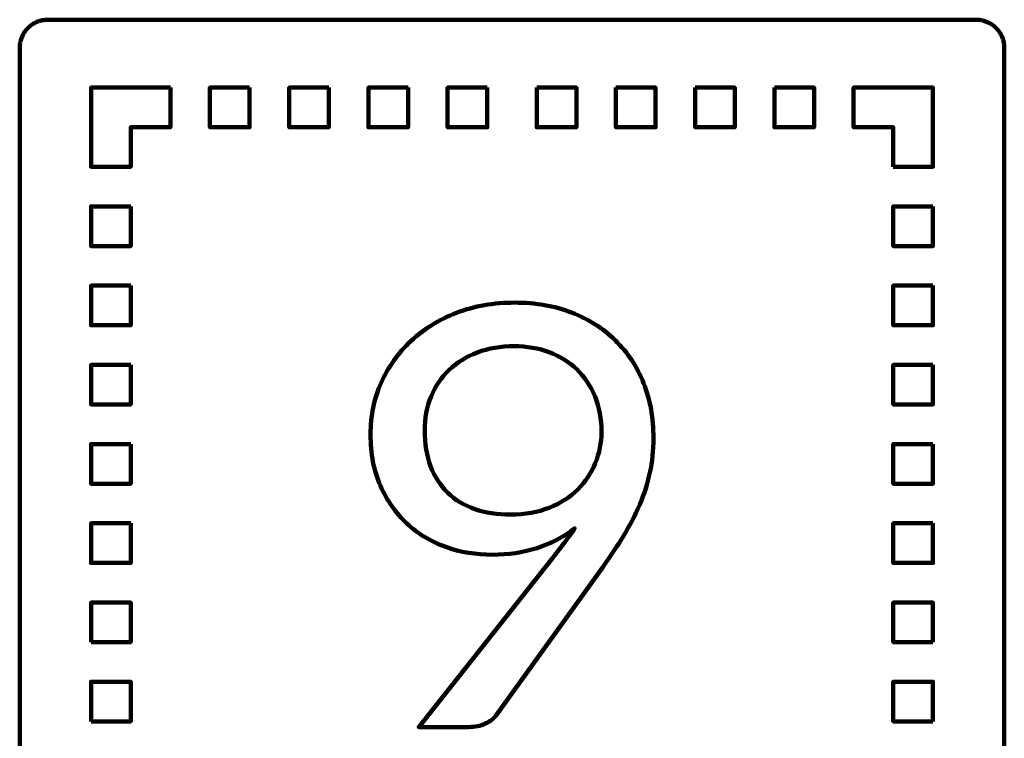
# Model space of a CAD drawing. Header units: millimetres. Extents: x -633 to 605, y -921 to 687.
# Tile 38 of 83: x 236 to 305, y -452 to -401. Entities that reach past the tile are written whole.
import ezdxf

# ---------------------------------------------------------------- set-up
doc = ezdxf.new("R2010")
doc.units = ezdxf.units.MM
doc.header["$MEASUREMENT"] = 0
doc.layers.add('Layer 1', color=7, linetype='Continuous')

msp = doc.modelspace()

# ---------------------------------------------------------------- linework, layer by layer
at = {"layer": 'Layer 1', "lineweight": 100}
for points, knots in [([(303.4676, -400.9901), (303.4676, -400.9901), (303.5306, -400.9931), (303.5306, -400.9931), (303.5306, -400.9931), (303.5306, -400.9931), (303.5936, -400.9981), (303.5936, -400.9981), (303.5936, -400.9981), (303.5936, -400.9981), (303.6566, -401.0051), (303.6566, -401.0051), (303.6566, -401.0051), (303.6566, -401.0051), (303.7196, -401.0141), (303.7196, -401.0141), (303.7196, -401.0141), (303.7196, -401.0141), (303.7816, -401.0251), (303.7816, -401.0251), (303.7816, -401.0251), (303.7816, -401.0251), (303.8436, -401.0381), (303.8436, -401.0381), (303.8436, -401.0381), (303.8436, -401.0381), (303.9056, -401.0531), (303.9056, -401.0531), (303.9056, -401.0531), (303.9056, -401.0531), (303.9666, -401.0691), (303.9666, -401.0691), (303.9666, -401.0691), (303.9666, -401.0691), (304.0266, -401.0881), (304.0266, -401.0881), (304.0266, -401.0881), (304.0266, -401.0881), (304.0866, -401.1091), (304.0866, -401.1091), (304.0866, -401.1091), (304.0866, -401.1091), (304.1456, -401.1311), (304.1456, -401.1311), (304.1456, -401.1311), (304.1456, -401.1311), (304.2036, -401.1561), (304.2036, -401.1561), (304.2036, -401.1561), (304.2036, -401.1561), (304.2616, -401.1821), (304.2616, -401.1821), (304.2616, -401.1821), (304.2616, -401.1821), (304.3186, -401.2101), (304.3186, -401.2101), (304.3186, -401.2101), (304.3186, -401.2101), (304.3736, -401.2401), (304.3736, -401.2401), (304.3736, -401.2401), (304.3736, -401.2401), (304.4286, -401.2711), (304.4286, -401.2711), (304.4286, -401.2711), (304.4286, -401.2711), (304.4826, -401.3041), (304.4826, -401.3041), (304.4826, -401.3041), (304.4826, -401.3041), (304.5356, -401.3391), (304.5356, -401.3391), (304.5356, -401.3391), (304.5356, -401.3391), (304.5866, -401.3761), (304.5866, -401.3761), (304.5866, -401.3761), (304.5866, -401.3761), (304.6376, -401.4141), (304.6376, -401.4141), (304.6376, -401.4141), (304.6376, -401.4141), (304.6866, -401.4541), (304.6866, -401.4541), (304.6866, -401.4541), (304.6866, -401.4541), (304.7346, -401.4951), (304.7346, -401.4951), (304.7346, -401.4951), (304.7346, -401.4951), (304.7806, -401.5381), (304.7806, -401.5381), (304.7806, -401.5381), (304.7806, -401.5381), (304.8266, -401.5821), (304.8266, -401.5821), (304.8266, -401.5821), (304.8266, -401.5821), (304.8696, -401.6281), (304.8696, -401.6281), (304.8696, -401.6281), (304.8696, -401.6281), (304.9126, -401.6751), (304.9126, -401.6751), (304.9126, -401.6751), (304.9126, -401.6751), (304.9526, -401.7231), (304.9526, -401.7231), (304.9526, -401.7231), (304.9526, -401.7231), (304.9926, -401.7731), (304.9926, -401.7731), (304.9926, -401.7731), (304.9926, -401.7731), (305.0296, -401.8241), (305.0296, -401.8241), (305.0296, -401.8241), (305.0296, -401.8241), (305.0656, -401.8751), (305.0656, -401.8751), (305.0656, -401.8751), (305.0656, -401.8751), (305.1006, -401.9291), (305.1006, -401.9291), (305.1006, -401.9291), (305.1006, -401.9291), (305.1326, -401.9831), (305.1326, -401.9831), (305.1326, -401.9831), (305.1326, -401.9831), (305.1636, -402.0381), (305.1636, -402.0381), (305.1636, -402.0381), (305.1636, -402.0381), (305.1936, -402.0941), (305.1936, -402.0941), (305.1936, -402.0941), (305.1936, -402.0941), (305.2206, -402.1511), (305.2206, -402.1511), (305.2206, -402.1511), (305.2206, -402.1511), (305.2466, -402.2091), (305.2466, -402.2091), (305.2466, -402.2091), (305.2466, -402.2091), (305.2696, -402.2671), (305.2696, -402.2671), (305.2696, -402.2671), (305.2696, -402.2671), (305.2916, -402.3271), (305.2916, -402.3271), (305.2916, -402.3271), (305.2916, -402.3271), (305.3116, -402.3871), (305.3116, -402.3871), (305.3116, -402.3871), (305.3116, -402.3871), (305.3296, -402.4471), (305.3296, -402.4471), (305.3296, -402.4471), (305.3296, -402.4471), (305.3456, -402.5081), (305.3456, -402.5081), (305.3456, -402.5081), (305.3456, -402.5081), (305.3606, -402.5701), (305.3606, -402.5701), (305.3606, -402.5701), (305.3606, -402.5701), (305.3726, -402.6321), (305.3726, -402.6321), (305.3726, -402.6321), (305.3726, -402.6321), (305.3826, -402.6951), (305.3826, -402.6951), (305.3826, -402.6951), (305.3826, -402.6951), (305.3916, -402.7571), (305.3916, -402.7571), (305.3916, -402.7571), (305.3916, -402.7571), (305.3976, -402.8201), (305.3976, -402.8201), (305.3976, -402.8201), (305.3976, -402.8201), (305.4016, -402.8831), (305.4016, -402.8831), (305.4016, -402.8831), (305.4016, -402.8831), (305.4046, -402.9461), (305.4046, -402.9461), (305.4046, -402.9461), (305.4046, -402.9461), (305.4046, -478.5891), (305.4046, -478.5891), (305.4046, -478.5891), (305.4046, -478.5891), (305.4036, -478.6521), (305.4036, -478.6521), (305.4036, -478.6521), (305.4036, -478.6521), (305.4006, -478.7151), (305.4006, -478.7151), (305.4006, -478.7151), (305.4006, -478.7151), (305.3956, -478.7781), (305.3956, -478.7781), (305.3956, -478.7781), (305.3956, -478.7781), (305.3886, -478.8411), (305.3886, -478.8411), (305.3886, -478.8411), (305.3886, -478.8411), (305.3796, -478.9041), (305.3796, -478.9041), (305.3796, -478.9041), (305.3796, -478.9041), (305.3686, -478.9661), (305.3686, -478.9661), (305.3686, -478.9661), (305.3686, -478.9661), (305.3556, -479.0281), (305.3556, -479.0281), (305.3556, -479.0281), (305.3556, -479.0281), (305.3406, -479.0901), (305.3406, -479.0901), (305.3406, -479.0901), (305.3406, -479.0901), (305.3246, -479.1511), (305.3246, -479.1511), (305.3246, -479.1511), (305.3246, -479.1511), (305.3056, -479.2111), (305.3056, -479.2111), (305.3056, -479.2111), (305.3056, -479.2111), (305.2846, -479.2711), (305.2846, -479.2711), (305.2846, -479.2711), (305.2846, -479.2711), (305.2626, -479.3301), (305.2626, -479.3301), (305.2626, -479.3301), (305.2626, -479.3301), (305.2376, -479.3881), (305.2376, -479.3881), (305.2376, -479.3881), (305.2376, -479.3881), (305.2116, -479.4461), (305.2116, -479.4461), (305.2116, -479.4461), (305.2116, -479.4461), (305.1836, -479.5031), (305.1836, -479.5031), (305.1836, -479.5031), (305.1836, -479.5031), (305.1536, -479.5581), (305.1536, -479.5581), (305.1536, -479.5581), (305.1536, -479.5581), (305.1226, -479.6131), (305.1226, -479.6131), (305.1226, -479.6131), (305.1226, -479.6131), (305.0896, -479.6671), (305.0896, -479.6671), (305.0896, -479.6671), (305.0896, -479.6671), (305.0546, -479.7201), (305.0546, -479.7201), (305.0546, -479.7201), (305.0546, -479.7201), (305.0176, -479.7711), (305.0176, -479.7711), (305.0176, -479.7711), (305.0176, -479.7711), (304.9796, -479.8221), (304.9796, -479.8221), (304.9796, -479.8221), (304.9796, -479.8221), (304.9396, -479.8711), (304.9396, -479.8711), (304.9396, -479.8711), (304.9396, -479.8711), (304.8986, -479.9191), (304.8986, -479.9191), (304.8986, -479.9191), (304.8986, -479.9191), (304.8556, -479.9651), (304.8556, -479.9651), (304.8556, -479.9651), (304.8556, -479.9651), (304.8116, -480.0111), (304.8116, -480.0111), (304.8116, -480.0111), (304.8116, -480.0111), (304.7656, -480.0541), (304.7656, -480.0541), (304.7656, -480.0541), (304.7656, -480.0541), (304.7186, -480.0971), (304.7186, -480.0971), (304.7186, -480.0971), (304.7186, -480.0971), (304.6706, -480.1371), (304.6706, -480.1371), (304.6706, -480.1371), (304.6706, -480.1371), (304.6206, -480.1771), (304.6206, -480.1771), (304.6206, -480.1771), (304.6206, -480.1771), (304.5696, -480.2141), (304.5696, -480.2141), (304.5696, -480.2141), (304.5696, -480.2141), (304.5186, -480.2501), (304.5186, -480.2501), (304.5186, -480.2501), (304.5186, -480.2501), (304.4646, -480.2851), (304.4646, -480.2851), (304.4646, -480.2851), (304.4646, -480.2851), (304.4106, -480.3171), (304.4106, -480.3171), (304.4106, -480.3171), (304.4106, -480.3171), (304.3556, -480.3481), (304.3556, -480.3481), (304.3556, -480.3481), (304.3556, -480.3481), (304.2996, -480.3781), (304.2996, -480.3781), (304.2996, -480.3781), (304.2996, -480.3781), (304.2426, -480.4051), (304.2426, -480.4051), (304.2426, -480.4051), (304.2426, -480.4051), (304.1846, -480.4311), (304.1846, -480.4311), (304.1846, -480.4311), (304.1846, -480.4311), (304.1266, -480.4541), (304.1266, -480.4541), (304.1266, -480.4541), (304.1266, -480.4541), (304.0666, -480.4761), (304.0666, -480.4761), (304.0666, -480.4761), (304.0666, -480.4761), (304.0066, -480.4961), (304.0066, -480.4961), (304.0066, -480.4961), (304.0066, -480.4961), (303.9466, -480.5141), (303.9466, -480.5141), (303.9466, -480.5141), (303.9466, -480.5141), (303.8856, -480.5301), (303.8856, -480.5301), (303.8856, -480.5301), (303.8856, -480.5301), (303.8236, -480.5451), (303.8236, -480.5451), (303.8236, -480.5451), (303.8236, -480.5451), (303.7616, -480.5571), (303.7616, -480.5571), (303.7616, -480.5571), (303.7616, -480.5571), (303.6986, -480.5671), (303.6986, -480.5671), (303.6986, -480.5671), (303.6986, -480.5671), (303.6366, -480.5761), (303.6366, -480.5761), (303.6366, -480.5761), (303.6366, -480.5761), (303.5736, -480.5821), (303.5736, -480.5821), (303.5736, -480.5821), (303.5736, -480.5821), (303.5106, -480.5861), (303.5106, -480.5861), (303.5106, -480.5861), (303.5106, -480.5861), (303.4476, -480.5891), (303.4476, -480.5891), (303.4476, -480.5891), (303.4476, -480.5891), (237.8046, -480.5891), (237.8046, -480.5891), (237.8046, -480.5891), (237.8046, -480.5891), (237.7416, -480.5881), (237.7416, -480.5881), (237.7416, -480.5881), (237.7416, -480.5881), (237.6786, -480.5851), (237.6786, -480.5851), (237.6786, -480.5851), (237.6786, -480.5851), (237.6156, -480.5801), (237.6156, -480.5801), (237.6156, -480.5801), (237.6156, -480.5801), (237.5526, -480.5731), (237.5526, -480.5731), (237.5526, -480.5731), (237.5526, -480.5731), (237.4896, -480.5641), (237.4896, -480.5641), (237.4896, -480.5641), (237.4896, -480.5641), (237.4276, -480.5531), (237.4276, -480.5531), (237.4276, -480.5531), (237.4276, -480.5531), (237.3656, -480.5401), (237.3656, -480.5401), (237.3656, -480.5401), (237.3656, -480.5401), (237.3036, -480.5251), (237.3036, -480.5251), (237.3036, -480.5251), (237.3036, -480.5251), (237.2426, -480.5091), (237.2426, -480.5091), (237.2426, -480.5091), (237.2426, -480.5091), (237.1826, -480.4901), (237.1826, -480.4901), (237.1826, -480.4901), (237.1826, -480.4901), (237.1226, -480.4691), (237.1226, -480.4691), (237.1226, -480.4691), (237.1226, -480.4691), (237.0636, -480.4471), (237.0636, -480.4471), (237.0636, -480.4471), (237.0636, -480.4471), (237.0056, -480.4221), (237.0056, -480.4221), (237.0056, -480.4221), (237.0056, -480.4221), (236.9476, -480.3961), (236.9476, -480.3961), (236.9476, -480.3961), (236.9476, -480.3961), (236.8906, -480.3681), (236.8906, -480.3681), (236.8906, -480.3681), (236.8906, -480.3681), (236.8356, -480.3381), (236.8356, -480.3381), (236.8356, -480.3381), (236.8356, -480.3381), (236.7806, -480.3071), (236.7806, -480.3071), (236.7806, -480.3071), (236.7806, -480.3071), (236.7266, -480.2741), (236.7266, -480.2741), (236.7266, -480.2741), (236.7266, -480.2741), (236.6736, -480.2391), (236.6736, -480.2391), (236.6736, -480.2391), (236.6736, -480.2391), (236.6226, -480.2021), (236.6226, -480.2021), (236.6226, -480.2021), (236.6226, -480.2021), (236.5716, -480.1641), (236.5716, -480.1641), (236.5716, -480.1641), (236.5716, -480.1641), (236.5226, -480.1241), (236.5226, -480.1241), (236.5226, -480.1241), (236.5226, -480.1241), (236.4746, -480.0831), (236.4746, -480.0831), (236.4746, -480.0831), (236.4746, -480.0831), (236.4286, -480.0401), (236.4286, -480.0401), (236.4286, -480.0401), (236.4286, -480.0401), (236.3826, -479.9961), (236.3826, -479.9961), (236.3826, -479.9961), (236.3826, -479.9961), (236.3396, -479.9501), (236.3396, -479.9501), (236.3396, -479.9501), (236.3396, -479.9501), (236.2966, -479.9031), (236.2966, -479.9031), (236.2966, -479.9031), (236.2966, -479.9031), (236.2566, -479.8551), (236.2566, -479.8551), (236.2566, -479.8551), (236.2566, -479.8551), (236.2166, -479.8051), (236.2166, -479.8051), (236.2166, -479.8051), (236.2166, -479.8051), (236.1796, -479.7541), (236.1796, -479.7541), (236.1796, -479.7541), (236.1796, -479.7541), (236.1436, -479.7031), (236.1436, -479.7031), (236.1436, -479.7031), (236.1436, -479.7031), (236.1086, -479.6491), (236.1086, -479.6491), (236.1086, -479.6491), (236.1086, -479.6491), (236.0766, -479.5951), (236.0766, -479.5951), (236.0766, -479.5951), (236.0766, -479.5951), (236.0456, -479.5401), (236.0456, -479.5401), (236.0456, -479.5401), (236.0456, -479.5401), (236.0156, -479.4841), (236.0156, -479.4841), (236.0156, -479.4841), (236.0156, -479.4841), (235.9886, -479.4271), (235.9886, -479.4271), (235.9886, -479.4271), (235.9886, -479.4271), (235.9626, -479.3691), (235.9626, -479.3691), (235.9626, -479.3691), (235.9626, -479.3691), (235.9396, -479.3111), (235.9396, -479.3111), (235.9396, -479.3111), (235.9396, -479.3111), (235.9176, -479.2511), (235.9176, -479.2511), (235.9176, -479.2511), (235.9176, -479.2511), (235.8976, -479.1911), (235.8976, -479.1911), (235.8976, -479.1911), (235.8976, -479.1911), (235.8796, -479.1311), (235.8796, -479.1311), (235.8796, -479.1311), (235.8796, -479.1311), (235.8636, -479.0701), (235.8636, -479.0701), (235.8636, -479.0701), (235.8636, -479.0701), (235.8486, -479.0081), (235.8486, -479.0081), (235.8486, -479.0081), (235.8486, -479.0081), (235.8366, -478.9461), (235.8366, -478.9461), (235.8366, -478.9461), (235.8366, -478.9461), (235.8266, -478.8831), (235.8266, -478.8831), (235.8266, -478.8831), (235.8266, -478.8831), (235.8176, -478.8211), (235.8176, -478.8211), (235.8176, -478.8211), (235.8176, -478.8211), (235.8116, -478.7581), (235.8116, -478.7581), (235.8116, -478.7581), (235.8116, -478.7581), (235.8076, -478.6951), (235.8076, -478.6951), (235.8076, -478.6951), (235.8076, -478.6951), (235.8046, -478.6321), (235.8046, -478.6321), (235.8046, -478.6321), (235.8046, -478.6321), (235.8046, -402.9891), (235.8046, -402.9891), (235.8046, -402.9891), (235.8046, -402.9891), (235.8056, -402.9261), (235.8056, -402.9261), (235.8056, -402.9261), (235.8056, -402.9261), (235.8086, -402.8631), (235.8086, -402.8631), (235.8086, -402.8631), (235.8086, -402.8631), (235.8136, -402.8001), (235.8136, -402.8001), (235.8136, -402.8001), (235.8136, -402.8001), (235.8206, -402.7371), (235.8206, -402.7371), (235.8206, -402.7371), (235.8206, -402.7371), (235.8296, -402.6741), (235.8296, -402.6741), (235.8296, -402.6741), (235.8296, -402.6741), (235.8406, -402.6121), (235.8406, -402.6121), (235.8406, -402.6121), (235.8406, -402.6121), (235.8536, -402.5501), (235.8536, -402.5501), (235.8536, -402.5501), (235.8536, -402.5501), (235.8686, -402.4881), (235.8686, -402.4881), (235.8686, -402.4881), (235.8686, -402.4881), (235.8846, -402.4271), (235.8846, -402.4271), (235.8846, -402.4271), (235.8846, -402.4271), (235.9036, -402.3671), (235.9036, -402.3671), (235.9036, -402.3671), (235.9036, -402.3671), (235.9246, -402.3071), (235.9246, -402.3071), (235.9246, -402.3071), (235.9246, -402.3071), (235.9466, -402.2481), (235.9466, -402.2481), (235.9466, -402.2481), (235.9466, -402.2481), (235.9716, -402.1901), (235.9716, -402.1901), (235.9716, -402.1901), (235.9716, -402.1901), (235.9976, -402.1321), (235.9976, -402.1321), (235.9976, -402.1321), (235.9976, -402.1321), (236.0256, -402.0751), (236.0256, -402.0751), (236.0256, -402.0751), (236.0256, -402.0751), (236.0556, -402.0201), (236.0556, -402.0201), (236.0556, -402.0201), (236.0556, -402.0201), (236.0866, -401.9651), (236.0866, -401.9651), (236.0866, -401.9651), (236.0866, -401.9651), (236.1196, -401.9111), (236.1196, -401.9111), (236.1196, -401.9111), (236.1196, -401.9111), (236.1546, -401.8581), (236.1546, -401.8581), (236.1546, -401.8581), (236.1546, -401.8581), (236.1916, -401.8071), (236.1916, -401.8071), (236.1916, -401.8071), (236.1916, -401.8071), (236.2296, -401.7561), (236.2296, -401.7561), (236.2296, -401.7561), (236.2296, -401.7561), (236.2696, -401.7071), (236.2696, -401.7071), (236.2696, -401.7071), (236.2696, -401.7071), (236.3106, -401.6591), (236.3106, -401.6591), (236.3106, -401.6591), (236.3106, -401.6591), (236.3536, -401.6131), (236.3536, -401.6131), (236.3536, -401.6131), (236.3536, -401.6131), (236.3976, -401.5671), (236.3976, -401.5671), (236.3976, -401.5671), (236.3976, -401.5671), (236.4436, -401.5241), (236.4436, -401.5241), (236.4436, -401.5241), (236.4436, -401.5241), (236.4906, -401.4811), (236.4906, -401.4811), (236.4906, -401.4811), (236.4906, -401.4811), (236.5386, -401.4411), (236.5386, -401.4411), (236.5386, -401.4411), (236.5386, -401.4411), (236.5886, -401.4011), (236.5886, -401.4011), (236.5886, -401.4011), (236.5886, -401.4011), (236.6396, -401.3641), (236.6396, -401.3641), (236.6396, -401.3641), (236.6396, -401.3641), (236.6906, -401.3281), (236.6906, -401.3281), (236.6906, -401.3281), (236.6906, -401.3281), (236.7446, -401.2931), (236.7446, -401.2931), (236.7446, -401.2931), (236.7446, -401.2931), (236.7986, -401.2611), (236.7986, -401.2611), (236.7986, -401.2611), (236.7986, -401.2611), (236.8536, -401.2301), (236.8536, -401.2301), (236.8536, -401.2301), (236.8536, -401.2301), (236.9096, -401.2001), (236.9096, -401.2001), (236.9096, -401.2001), (236.9096, -401.2001), (236.9666, -401.1731), (236.9666, -401.1731), (236.9666, -401.1731), (236.9666, -401.1731), (237.0246, -401.1471), (237.0246, -401.1471), (237.0246, -401.1471), (237.0246, -401.1471), (237.0826, -401.1241), (237.0826, -401.1241), (237.0826, -401.1241), (237.0826, -401.1241), (237.1426, -401.1021), (237.1426, -401.1021), (237.1426, -401.1021), (237.1426, -401.1021), (237.2026, -401.0821), (237.2026, -401.0821), (237.2026, -401.0821), (237.2026, -401.0821), (237.2626, -401.0641), (237.2626, -401.0641), (237.2626, -401.0641), (237.2626, -401.0641), (237.3236, -401.0481), (237.3236, -401.0481), (237.3236, -401.0481), (237.3236, -401.0481), (237.3856, -401.0331), (237.3856, -401.0331), (237.3856, -401.0331), (237.3856, -401.0331), (237.4476, -401.0211), (237.4476, -401.0211), (237.4476, -401.0211), (237.4476, -401.0211), (237.5106, -401.0111), (237.5106, -401.0111), (237.5106, -401.0111), (237.5106, -401.0111), (237.5726, -401.0021), (237.5726, -401.0021), (237.5726, -401.0021), (237.5726, -401.0021), (237.6356, -400.9961), (237.6356, -400.9961), (237.6356, -400.9961), (237.6356, -400.9961), (237.6986, -400.9921), (237.6986, -400.9921), (237.6986, -400.9921), (237.6986, -400.9921), (237.7616, -400.9891), (237.7616, -400.9891), (237.7616, -400.9891), (237.7616, -400.9891), (303.4046, -400.9891), (303.4046, -400.9891), (303.4046, -400.9891), (303.4046, -400.9891), (303.4676, -400.9901), (303.4676, -400.9901)], [0, 0, 0, 0, 0.0049751, 0.0049751, 0.0049751, 0.0049751, 0.0099502, 0.0099502, 0.0099502, 0.0099502, 0.0149254, 0.0149254, 0.0149254, 0.0149254, 0.0199005, 0.0199005, 0.0199005, 0.0199005, 0.0248756, 0.0248756, 0.0248756, 0.0248756, 0.0298507, 0.0298507, 0.0298507, 0.0298507, 0.0348259, 0.0348259, 0.0348259, 0.0348259, 0.039801, 0.039801, 0.039801, 0.039801, 0.0447761, 0.0447761, 0.0447761, 0.0447761, 0.0497512, 0.0497512, 0.0497512, 0.0497512, 0.0547264, 0.0547264, 0.0547264, 0.0547264, 0.0597015, 0.0597015, 0.0597015, 0.0597015, 0.0646766, 0.0646766, 0.0646766, 0.0646766, 0.0696517, 0.0696517, 0.0696517, 0.0696517, 0.0746269, 0.0746269, 0.0746269, 0.0746269, 0.079602, 0.079602, 0.079602, 0.079602, 0.0845771, 0.0845771, 0.0845771, 0.0845771, 0.0895522, 0.0895522, 0.0895522, 0.0895522, 0.0945274, 0.0945274, 0.0945274, 0.0945274, 0.0995025, 0.0995025, 0.0995025, 0.0995025, 0.1044776, 0.1044776, 0.1044776, 0.1044776, 0.1094527, 0.1094527, 0.1094527, 0.1094527, 0.1144279, 0.1144279, 0.1144279, 0.1144279, 0.119403, 0.119403, 0.119403, 0.119403, 0.1243781, 0.1243781, 0.1243781, 0.1243781, 0.1293532, 0.1293532, 0.1293532, 0.1293532, 0.1343284, 0.1343284, 0.1343284, 0.1343284, 0.1393035, 0.1393035, 0.1393035, 0.1393035, 0.1442786, 0.1442786, 0.1442786, 0.1442786, 0.1492537, 0.1492537, 0.1492537, 0.1492537, 0.1542289, 0.1542289, 0.1542289, 0.1542289, 0.159204, 0.159204, 0.159204, 0.159204, 0.1641791, 0.1641791, 0.1641791, 0.1641791, 0.1691542, 0.1691542, 0.1691542, 0.1691542, 0.1741294, 0.1741294, 0.1741294, 0.1741294, 0.1791045, 0.1791045, 0.1791045, 0.1791045, 0.1840796, 0.1840796, 0.1840796, 0.1840796, 0.1890547, 0.1890547, 0.1890547, 0.1890547, 0.1940299, 0.1940299, 0.1940299, 0.1940299, 0.199005, 0.199005, 0.199005, 0.199005, 0.2039801, 0.2039801, 0.2039801, 0.2039801, 0.2089552, 0.2089552, 0.2089552, 0.2089552, 0.2139303, 0.2139303, 0.2139303, 0.2139303, 0.2189055, 0.2189055, 0.2189055, 0.2189055, 0.2238806, 0.2238806, 0.2238806, 0.2238806, 0.2288557, 0.2288557, 0.2288557, 0.2288557, 0.2338308, 0.2338308, 0.2338308, 0.2338308, 0.238806, 0.238806, 0.238806, 0.238806, 0.2437811, 0.2437811, 0.2437811, 0.2437811, 0.2487562, 0.2487562, 0.2487562, 0.2487562, 0.2537313, 0.2537313, 0.2537313, 0.2537313, 0.2587065, 0.2587065, 0.2587065, 0.2587065, 0.2636816, 0.2636816, 0.2636816, 0.2636816, 0.2686567, 0.2686567, 0.2686567, 0.2686567, 0.2736318, 0.2736318, 0.2736318, 0.2736318, 0.278607, 0.278607, 0.278607, 0.278607, 0.2835821, 0.2835821, 0.2835821, 0.2835821, 0.2885572, 0.2885572, 0.2885572, 0.2885572, 0.2935323, 0.2935323, 0.2935323, 0.2935323, 0.2985075, 0.2985075, 0.2985075, 0.2985075, 0.3034826, 0.3034826, 0.3034826, 0.3034826, 0.3084577, 0.3084577, 0.3084577, 0.3084577, 0.3134328, 0.3134328, 0.3134328, 0.3134328, 0.318408, 0.318408, 0.318408, 0.318408, 0.3233831, 0.3233831, 0.3233831, 0.3233831, 0.3283582, 0.3283582, 0.3283582, 0.3283582, 0.3333333, 0.3333333, 0.3333333, 0.3333333, 0.3383085, 0.3383085, 0.3383085, 0.3383085, 0.3432836, 0.3432836, 0.3432836, 0.3432836, 0.3482587, 0.3482587, 0.3482587, 0.3482587, 0.3532338, 0.3532338, 0.3532338, 0.3532338, 0.358209, 0.358209, 0.358209, 0.358209, 0.3631841, 0.3631841, 0.3631841, 0.3631841, 0.3681592, 0.3681592, 0.3681592, 0.3681592, 0.3731343, 0.3731343, 0.3731343, 0.3731343, 0.3781095, 0.3781095, 0.3781095, 0.3781095, 0.3830846, 0.3830846, 0.3830846, 0.3830846, 0.3880597, 0.3880597, 0.3880597, 0.3880597, 0.3930348, 0.3930348, 0.3930348, 0.3930348, 0.39801, 0.39801, 0.39801, 0.39801, 0.4029851, 0.4029851, 0.4029851, 0.4029851, 0.4079602, 0.4079602, 0.4079602, 0.4079602, 0.4129353, 0.4129353, 0.4129353, 0.4129353, 0.4179104, 0.4179104, 0.4179104, 0.4179104, 0.4228856, 0.4228856, 0.4228856, 0.4228856, 0.4278607, 0.4278607, 0.4278607, 0.4278607, 0.4328358, 0.4328358, 0.4328358, 0.4328358, 0.4378109, 0.4378109, 0.4378109, 0.4378109, 0.4427861, 0.4427861, 0.4427861, 0.4427861, 0.4477612, 0.4477612, 0.4477612, 0.4477612, 0.4527363, 0.4527363, 0.4527363, 0.4527363, 0.4577114, 0.4577114, 0.4577114, 0.4577114, 0.4626866, 0.4626866, 0.4626866, 0.4626866, 0.4676617, 0.4676617, 0.4676617, 0.4676617, 0.4726368, 0.4726368, 0.4726368, 0.4726368, 0.4776119, 0.4776119, 0.4776119, 0.4776119, 0.4825871, 0.4825871, 0.4825871, 0.4825871, 0.4875622, 0.4875622, 0.4875622, 0.4875622, 0.4925373, 0.4925373, 0.4925373, 0.4925373, 0.4975124, 0.4975124, 0.4975124, 0.4975124, 0.5024876, 0.5024876, 0.5024876, 0.5024876, 0.5074627, 0.5074627, 0.5074627, 0.5074627, 0.5124378, 0.5124378, 0.5124378, 0.5124378, 0.5174129, 0.5174129, 0.5174129, 0.5174129, 0.5223881, 0.5223881, 0.5223881, 0.5223881, 0.5273632, 0.5273632, 0.5273632, 0.5273632, 0.5323383, 0.5323383, 0.5323383, 0.5323383, 0.5373134, 0.5373134, 0.5373134, 0.5373134, 0.5422886, 0.5422886, 0.5422886, 0.5422886, 0.5472637, 0.5472637, 0.5472637, 0.5472637, 0.5522388, 0.5522388, 0.5522388, 0.5522388, 0.5572139, 0.5572139, 0.5572139, 0.5572139, 0.5621891, 0.5621891, 0.5621891, 0.5621891, 0.5671642, 0.5671642, 0.5671642, 0.5671642, 0.5721393, 0.5721393, 0.5721393, 0.5721393, 0.5771144, 0.5771144, 0.5771144, 0.5771144, 0.5820896, 0.5820896, 0.5820896, 0.5820896, 0.5870647, 0.5870647, 0.5870647, 0.5870647, 0.5920398, 0.5920398, 0.5920398, 0.5920398, 0.5970149, 0.5970149, 0.5970149, 0.5970149, 0.60199, 0.60199, 0.60199, 0.60199, 0.6069652, 0.6069652, 0.6069652, 0.6069652, 0.6119403, 0.6119403, 0.6119403, 0.6119403, 0.6169154, 0.6169154, 0.6169154, 0.6169154, 0.6218905, 0.6218905, 0.6218905, 0.6218905, 0.6268657, 0.6268657, 0.6268657, 0.6268657, 0.6318408, 0.6318408, 0.6318408, 0.6318408, 0.6368159, 0.6368159, 0.6368159, 0.6368159, 0.641791, 0.641791, 0.641791, 0.641791, 0.6467662, 0.6467662, 0.6467662, 0.6467662, 0.6517413, 0.6517413, 0.6517413, 0.6517413, 0.6567164, 0.6567164, 0.6567164, 0.6567164, 0.6616915, 0.6616915, 0.6616915, 0.6616915, 0.6666667, 0.6666667, 0.6666667, 0.6666667, 0.6716418, 0.6716418, 0.6716418, 0.6716418, 0.6766169, 0.6766169, 0.6766169, 0.6766169, 0.681592, 0.681592, 0.681592, 0.681592, 0.6865672, 0.6865672, 0.6865672, 0.6865672, 0.6915423, 0.6915423, 0.6915423, 0.6915423, 0.6965174, 0.6965174, 0.6965174, 0.6965174, 0.7014925, 0.7014925, 0.7014925, 0.7014925, 0.7064677, 0.7064677, 0.7064677, 0.7064677, 0.7114428, 0.7114428, 0.7114428, 0.7114428, 0.7164179, 0.7164179, 0.7164179, 0.7164179, 0.721393, 0.721393, 0.721393, 0.721393, 0.7263682, 0.7263682, 0.7263682, 0.7263682, 0.7313433, 0.7313433, 0.7313433, 0.7313433, 0.7363184, 0.7363184, 0.7363184, 0.7363184, 0.7412935, 0.7412935, 0.7412935, 0.7412935, 0.7462687, 0.7462687, 0.7462687, 0.7462687, 0.7512438, 0.7512438, 0.7512438, 0.7512438, 0.7562189, 0.7562189, 0.7562189, 0.7562189, 0.761194, 0.761194, 0.761194, 0.761194, 0.7661692, 0.7661692, 0.7661692, 0.7661692, 0.7711443, 0.7711443, 0.7711443, 0.7711443, 0.7761194, 0.7761194, 0.7761194, 0.7761194, 0.7810945, 0.7810945, 0.7810945, 0.7810945, 0.7860697, 0.7860697, 0.7860697, 0.7860697, 0.7910448, 0.7910448, 0.7910448, 0.7910448, 0.7960199, 0.7960199, 0.7960199, 0.7960199, 0.800995, 0.800995, 0.800995, 0.800995, 0.8059701, 0.8059701, 0.8059701, 0.8059701, 0.8109453, 0.8109453, 0.8109453, 0.8109453, 0.8159204, 0.8159204, 0.8159204, 0.8159204, 0.8208955, 0.8208955, 0.8208955, 0.8208955, 0.8258706, 0.8258706, 0.8258706, 0.8258706, 0.8308458, 0.8308458, 0.8308458, 0.8308458, 0.8358209, 0.8358209, 0.8358209, 0.8358209, 0.840796, 0.840796, 0.840796, 0.840796, 0.8457711, 0.8457711, 0.8457711, 0.8457711, 0.8507463, 0.8507463, 0.8507463, 0.8507463, 0.8557214, 0.8557214, 0.8557214, 0.8557214, 0.8606965, 0.8606965, 0.8606965, 0.8606965, 0.8656716, 0.8656716, 0.8656716, 0.8656716, 0.8706468, 0.8706468, 0.8706468, 0.8706468, 0.8756219, 0.8756219, 0.8756219, 0.8756219, 0.880597, 0.880597, 0.880597, 0.880597, 0.8855721, 0.8855721, 0.8855721, 0.8855721, 0.8905473, 0.8905473, 0.8905473, 0.8905473, 0.8955224, 0.8955224, 0.8955224, 0.8955224, 0.9004975, 0.9004975, 0.9004975, 0.9004975, 0.9054726, 0.9054726, 0.9054726, 0.9054726, 0.9104478, 0.9104478, 0.9104478, 0.9104478, 0.9154229, 0.9154229, 0.9154229, 0.9154229, 0.920398, 0.920398, 0.920398, 0.920398, 0.9253731, 0.9253731, 0.9253731, 0.9253731, 0.9303483, 0.9303483, 0.9303483, 0.9303483, 0.9353234, 0.9353234, 0.9353234, 0.9353234, 0.9402985, 0.9402985, 0.9402985, 0.9402985, 0.9452736, 0.9452736, 0.9452736, 0.9452736, 0.9502488, 0.9502488, 0.9502488, 0.9502488, 0.9552239, 0.9552239, 0.9552239, 0.9552239, 0.960199, 0.960199, 0.960199, 0.960199, 0.9651741, 0.9651741, 0.9651741, 0.9651741, 0.9701493, 0.9701493, 0.9701493, 0.9701493, 0.9751244, 0.9751244, 0.9751244, 0.9751244, 0.9800995, 0.9800995, 0.9800995, 0.9800995, 0.9850746, 0.9850746, 0.9850746, 0.9850746, 0.9900498, 0.9900498, 0.9900498, 0.9900498, 1, 1, 1, 1]), ([(246.4546, -405.7891), (246.4546, -405.7891), (240.8546, -405.7891), (240.8546, -405.7891), (240.8546, -405.7891), (240.8546, -405.7891), (240.8546, -411.3891), (240.8546, -411.3891), (240.8546, -411.3891), (240.8546, -411.3891), (243.6546, -411.3891), (243.6546, -411.3891), (243.6546, -411.3891), (243.6546, -411.3891), (243.6546, -408.5891), (243.6546, -408.5891), (243.6546, -408.5891), (243.6546, -408.5891), (246.4546, -408.5891), (246.4546, -408.5891), (246.4546, -408.5891), (246.4546, -408.5891), (246.4546, -405.7891), (246.4546, -405.7891)], [0, 0, 0, 0, 0.1428571, 0.1428571, 0.1428571, 0.1428571, 0.2857143, 0.2857143, 0.2857143, 0.2857143, 0.4285714, 0.4285714, 0.4285714, 0.4285714, 0.5714286, 0.5714286, 0.5714286, 0.5714286, 0.7142857, 0.7142857, 0.7142857, 0.7142857, 1, 1, 1, 1]), ([(252.0546, -405.7891), (252.0546, -405.7891), (249.2546, -405.7891), (249.2546, -405.7891), (249.2546, -405.7891), (249.2546, -405.7891), (249.2546, -408.5891), (249.2546, -408.5891), (249.2546, -408.5891), (249.2546, -408.5891), (252.0546, -408.5891), (252.0546, -408.5891), (252.0546, -408.5891), (252.0546, -408.5891), (252.0546, -405.7891), (252.0546, -405.7891)], [0, 0, 0, 0, 0.2, 0.2, 0.2, 0.2, 0.4, 0.4, 0.4, 0.4, 0.6, 0.6, 0.6, 0.6, 1, 1, 1, 1]), ([(257.6546, -405.7891), (257.6546, -405.7891), (254.8546, -405.7891), (254.8546, -405.7891), (254.8546, -405.7891), (254.8546, -405.7891), (254.8546, -408.5891), (254.8546, -408.5891), (254.8546, -408.5891), (254.8546, -408.5891), (257.6546, -408.5891), (257.6546, -408.5891), (257.6546, -408.5891), (257.6546, -408.5891), (257.6546, -405.7891), (257.6546, -405.7891)], [0, 0, 0, 0, 0.2, 0.2, 0.2, 0.2, 0.4, 0.4, 0.4, 0.4, 0.6, 0.6, 0.6, 0.6, 1, 1, 1, 1]), ([(263.2546, -405.7891), (263.2546, -405.7891), (260.4546, -405.7891), (260.4546, -405.7891), (260.4546, -405.7891), (260.4546, -405.7891), (260.4546, -408.5891), (260.4546, -408.5891), (260.4546, -408.5891), (260.4546, -408.5891), (263.2546, -408.5891), (263.2546, -408.5891), (263.2546, -408.5891), (263.2546, -408.5891), (263.2546, -405.7891), (263.2546, -405.7891)], [0, 0, 0, 0, 0.2, 0.2, 0.2, 0.2, 0.4, 0.4, 0.4, 0.4, 0.6, 0.6, 0.6, 0.6, 1, 1, 1, 1]), ([(268.8546, -405.7891), (268.8546, -405.7891), (266.0546, -405.7891), (266.0546, -405.7891), (266.0546, -405.7891), (266.0546, -405.7891), (266.0546, -408.5891), (266.0546, -408.5891), (266.0546, -408.5891), (266.0546, -408.5891), (268.8546, -408.5891), (268.8546, -408.5891), (268.8546, -408.5891), (268.8546, -408.5891), (268.8546, -405.7891), (268.8546, -405.7891)], [0, 0, 0, 0, 0.2, 0.2, 0.2, 0.2, 0.4, 0.4, 0.4, 0.4, 0.6, 0.6, 0.6, 0.6, 1, 1, 1, 1]), ([(272.3546, -405.7891), (272.3546, -405.7891), (275.1546, -405.7891), (275.1546, -405.7891), (275.1546, -405.7891), (275.1546, -405.7891), (275.1546, -408.5891), (275.1546, -408.5891), (275.1546, -408.5891), (275.1546, -408.5891), (272.3546, -408.5891), (272.3546, -408.5891), (272.3546, -408.5891), (272.3546, -408.5891), (272.3546, -405.7891), (272.3546, -405.7891)], [0, 0, 0, 0, 0.2, 0.2, 0.2, 0.2, 0.4, 0.4, 0.4, 0.4, 0.6, 0.6, 0.6, 0.6, 1, 1, 1, 1]), ([(277.9546, -405.7891), (277.9546, -405.7891), (280.7546, -405.7891), (280.7546, -405.7891), (280.7546, -405.7891), (280.7546, -405.7891), (280.7546, -408.5891), (280.7546, -408.5891), (280.7546, -408.5891), (280.7546, -408.5891), (277.9546, -408.5891), (277.9546, -408.5891), (277.9546, -408.5891), (277.9546, -408.5891), (277.9546, -405.7891), (277.9546, -405.7891)], [0, 0, 0, 0, 0.2, 0.2, 0.2, 0.2, 0.4, 0.4, 0.4, 0.4, 0.6, 0.6, 0.6, 0.6, 1, 1, 1, 1]), ([(283.5546, -405.7891), (283.5546, -405.7891), (286.3546, -405.7891), (286.3546, -405.7891), (286.3546, -405.7891), (286.3546, -405.7891), (286.3546, -408.5891), (286.3546, -408.5891), (286.3546, -408.5891), (286.3546, -408.5891), (283.5546, -408.5891), (283.5546, -408.5891), (283.5546, -408.5891), (283.5546, -408.5891), (283.5546, -405.7891), (283.5546, -405.7891)], [0, 0, 0, 0, 0.2, 0.2, 0.2, 0.2, 0.4, 0.4, 0.4, 0.4, 0.6, 0.6, 0.6, 0.6, 1, 1, 1, 1]), ([(289.1546, -405.7891), (289.1546, -405.7891), (291.9546, -405.7891), (291.9546, -405.7891), (291.9546, -405.7891), (291.9546, -405.7891), (291.9546, -408.5891), (291.9546, -408.5891), (291.9546, -408.5891), (291.9546, -408.5891), (289.1546, -408.5891), (289.1546, -408.5891), (289.1546, -408.5891), (289.1546, -408.5891), (289.1546, -405.7891), (289.1546, -405.7891)], [0, 0, 0, 0, 0.2, 0.2, 0.2, 0.2, 0.4, 0.4, 0.4, 0.4, 0.6, 0.6, 0.6, 0.6, 1, 1, 1, 1]), ([(297.5546, -411.3891), (297.5546, -411.3891), (300.3546, -411.3891), (300.3546, -411.3891), (300.3546, -411.3891), (300.3546, -411.3891), (300.3546, -405.7891), (300.3546, -405.7891), (300.3546, -405.7891), (300.3546, -405.7891), (294.7546, -405.7891), (294.7546, -405.7891), (294.7546, -405.7891), (294.7546, -405.7891), (294.7546, -408.5891), (294.7546, -408.5891), (294.7546, -408.5891), (294.7546, -408.5891), (297.5546, -408.5891), (297.5546, -408.5891), (297.5546, -408.5891), (297.5546, -408.5891), (297.5546, -411.3891), (297.5546, -411.3891)], [0, 0, 0, 0, 0.1428571, 0.1428571, 0.1428571, 0.1428571, 0.2857143, 0.2857143, 0.2857143, 0.2857143, 0.4285714, 0.4285714, 0.4285714, 0.4285714, 0.5714286, 0.5714286, 0.5714286, 0.5714286, 0.7142857, 0.7142857, 0.7142857, 0.7142857, 1, 1, 1, 1]), ([(243.6546, -414.1891), (243.6546, -414.1891), (240.8546, -414.1891), (240.8546, -414.1891), (240.8546, -414.1891), (240.8546, -414.1891), (240.8546, -416.9891), (240.8546, -416.9891), (240.8546, -416.9891), (240.8546, -416.9891), (243.6546, -416.9891), (243.6546, -416.9891), (243.6546, -416.9891), (243.6546, -416.9891), (243.6546, -414.1891), (243.6546, -414.1891)], [0, 0, 0, 0, 0.2, 0.2, 0.2, 0.2, 0.4, 0.4, 0.4, 0.4, 0.6, 0.6, 0.6, 0.6, 1, 1, 1, 1]), ([(300.3546, -414.1891), (300.3546, -414.1891), (297.5546, -414.1891), (297.5546, -414.1891), (297.5546, -414.1891), (297.5546, -414.1891), (297.5546, -416.9891), (297.5546, -416.9891), (297.5546, -416.9891), (297.5546, -416.9891), (300.3546, -416.9891), (300.3546, -416.9891), (300.3546, -416.9891), (300.3546, -416.9891), (300.3546, -414.1891), (300.3546, -414.1891)], [0, 0, 0, 0, 0.2, 0.2, 0.2, 0.2, 0.4, 0.4, 0.4, 0.4, 0.6, 0.6, 0.6, 0.6, 1, 1, 1, 1]), ([(243.6546, -419.7891), (243.6546, -419.7891), (240.8546, -419.7891), (240.8546, -419.7891), (240.8546, -419.7891), (240.8546, -419.7891), (240.8546, -422.5891), (240.8546, -422.5891), (240.8546, -422.5891), (240.8546, -422.5891), (243.6546, -422.5891), (243.6546, -422.5891), (243.6546, -422.5891), (243.6546, -422.5891), (243.6546, -419.7891), (243.6546, -419.7891)], [0, 0, 0, 0, 0.2, 0.2, 0.2, 0.2, 0.4, 0.4, 0.4, 0.4, 0.6, 0.6, 0.6, 0.6, 1, 1, 1, 1]), ([(300.3546, -419.7891), (300.3546, -419.7891), (297.5546, -419.7891), (297.5546, -419.7891), (297.5546, -419.7891), (297.5546, -419.7891), (297.5546, -422.5891), (297.5546, -422.5891), (297.5546, -422.5891), (297.5546, -422.5891), (300.3546, -422.5891), (300.3546, -422.5891), (300.3546, -422.5891), (300.3546, -422.5891), (300.3546, -419.7891), (300.3546, -419.7891)], [0, 0, 0, 0, 0.2, 0.2, 0.2, 0.2, 0.4, 0.4, 0.4, 0.4, 0.6, 0.6, 0.6, 0.6, 1, 1, 1, 1]), ([(243.6546, -425.3891), (243.6546, -425.3891), (240.8546, -425.3891), (240.8546, -425.3891), (240.8546, -425.3891), (240.8546, -425.3891), (240.8546, -428.1891), (240.8546, -428.1891), (240.8546, -428.1891), (240.8546, -428.1891), (243.6546, -428.1891), (243.6546, -428.1891), (243.6546, -428.1891), (243.6546, -428.1891), (243.6546, -425.3891), (243.6546, -425.3891)], [0, 0, 0, 0, 0.2, 0.2, 0.2, 0.2, 0.4, 0.4, 0.4, 0.4, 0.6, 0.6, 0.6, 0.6, 1, 1, 1, 1]), ([(300.3546, -425.3891), (300.3546, -425.3891), (297.5546, -425.3891), (297.5546, -425.3891), (297.5546, -425.3891), (297.5546, -425.3891), (297.5546, -428.1891), (297.5546, -428.1891), (297.5546, -428.1891), (297.5546, -428.1891), (300.3546, -428.1891), (300.3546, -428.1891), (300.3546, -428.1891), (300.3546, -428.1891), (300.3546, -425.3891), (300.3546, -425.3891)], [0, 0, 0, 0, 0.2, 0.2, 0.2, 0.2, 0.4, 0.4, 0.4, 0.4, 0.6, 0.6, 0.6, 0.6, 1, 1, 1, 1]), ([(243.6546, -430.9891), (243.6546, -430.9891), (240.8546, -430.9891), (240.8546, -430.9891), (240.8546, -430.9891), (240.8546, -430.9891), (240.8546, -433.7891), (240.8546, -433.7891), (240.8546, -433.7891), (240.8546, -433.7891), (243.6546, -433.7891), (243.6546, -433.7891), (243.6546, -433.7891), (243.6546, -433.7891), (243.6546, -430.9891), (243.6546, -430.9891)], [0, 0, 0, 0, 0.2, 0.2, 0.2, 0.2, 0.4, 0.4, 0.4, 0.4, 0.6, 0.6, 0.6, 0.6, 1, 1, 1, 1]), ([(300.3546, -430.9891), (300.3546, -430.9891), (297.5546, -430.9891), (297.5546, -430.9891), (297.5546, -430.9891), (297.5546, -430.9891), (297.5546, -433.7891), (297.5546, -433.7891), (297.5546, -433.7891), (297.5546, -433.7891), (300.3546, -433.7891), (300.3546, -433.7891), (300.3546, -433.7891), (300.3546, -433.7891), (300.3546, -430.9891), (300.3546, -430.9891)], [0, 0, 0, 0, 0.2, 0.2, 0.2, 0.2, 0.4, 0.4, 0.4, 0.4, 0.6, 0.6, 0.6, 0.6, 1, 1, 1, 1]), ([(243.6546, -436.5891), (243.6546, -436.5891), (240.8546, -436.5891), (240.8546, -436.5891), (240.8546, -436.5891), (240.8546, -436.5891), (240.8546, -439.3891), (240.8546, -439.3891), (240.8546, -439.3891), (240.8546, -439.3891), (243.6546, -439.3891), (243.6546, -439.3891), (243.6546, -439.3891), (243.6546, -439.3891), (243.6546, -436.5891), (243.6546, -436.5891)], [0, 0, 0, 0, 0.2, 0.2, 0.2, 0.2, 0.4, 0.4, 0.4, 0.4, 0.6, 0.6, 0.6, 0.6, 1, 1, 1, 1]), ([(300.3546, -436.5891), (300.3546, -436.5891), (297.5546, -436.5891), (297.5546, -436.5891), (297.5546, -436.5891), (297.5546, -436.5891), (297.5546, -439.3891), (297.5546, -439.3891), (297.5546, -439.3891), (297.5546, -439.3891), (300.3546, -439.3891), (300.3546, -439.3891), (300.3546, -439.3891), (300.3546, -439.3891), (300.3546, -436.5891), (300.3546, -436.5891)], [0, 0, 0, 0, 0.2, 0.2, 0.2, 0.2, 0.4, 0.4, 0.4, 0.4, 0.6, 0.6, 0.6, 0.6, 1, 1, 1, 1]), ([(240.8546, -444.9891), (240.8546, -444.9891), (243.6546, -444.9891), (243.6546, -444.9891), (243.6546, -444.9891), (243.6546, -444.9891), (243.6546, -442.1891), (243.6546, -442.1891), (243.6546, -442.1891), (243.6546, -442.1891), (240.8546, -442.1891), (240.8546, -442.1891), (240.8546, -442.1891), (240.8546, -442.1891), (240.8546, -444.9891), (240.8546, -444.9891)], [0, 0, 0, 0, 0.2, 0.2, 0.2, 0.2, 0.4, 0.4, 0.4, 0.4, 0.6, 0.6, 0.6, 0.6, 1, 1, 1, 1]), ([(300.3546, -444.9891), (300.3546, -444.9891), (297.5546, -444.9891), (297.5546, -444.9891), (297.5546, -444.9891), (297.5546, -444.9891), (297.5546, -442.1891), (297.5546, -442.1891), (297.5546, -442.1891), (297.5546, -442.1891), (300.3546, -442.1891), (300.3546, -442.1891), (300.3546, -442.1891), (300.3546, -442.1891), (300.3546, -444.9891), (300.3546, -444.9891)], [0, 0, 0, 0, 0.2, 0.2, 0.2, 0.2, 0.4, 0.4, 0.4, 0.4, 0.6, 0.6, 0.6, 0.6, 1, 1, 1, 1]), ([(240.8546, -450.5891), (240.8546, -450.5891), (243.6546, -450.5891), (243.6546, -450.5891), (243.6546, -450.5891), (243.6546, -450.5891), (243.6546, -447.7891), (243.6546, -447.7891), (243.6546, -447.7891), (243.6546, -447.7891), (240.8546, -447.7891), (240.8546, -447.7891), (240.8546, -447.7891), (240.8546, -447.7891), (240.8546, -450.5891), (240.8546, -450.5891)], [0, 0, 0, 0, 0.2, 0.2, 0.2, 0.2, 0.4, 0.4, 0.4, 0.4, 0.6, 0.6, 0.6, 0.6, 1, 1, 1, 1]), ([(300.3546, -450.5891), (300.3546, -450.5891), (297.5546, -450.5891), (297.5546, -450.5891), (297.5546, -450.5891), (297.5546, -450.5891), (297.5546, -447.7891), (297.5546, -447.7891), (297.5546, -447.7891), (297.5546, -447.7891), (300.3546, -447.7891), (300.3546, -447.7891), (300.3546, -447.7891), (300.3546, -447.7891), (300.3546, -450.5891), (300.3546, -450.5891)], [0, 0, 0, 0, 0.2, 0.2, 0.2, 0.2, 0.4, 0.4, 0.4, 0.4, 0.6, 0.6, 0.6, 0.6, 1, 1, 1, 1])]:
    msp.add_open_spline(points, degree=3, knots=knots, dxfattribs=at)
at = {"layer": 'Layer 1', "color": 52, "lineweight": 158}
for points, knots in [([(265.9221, -438.2561), (266.9608, -438.6251), (268.0616, -438.8096), (269.2244, -438.8096), (269.2244, -438.8096), (270.3308, -438.8096), (271.3808, -438.6519), (272.3743, -438.3365), (272.3743, -438.3365), (273.3565, -438.0221), (274.2428, -437.5601), (275.0331, -436.9505), (275.0331, -436.9505), (274.796, -437.3094), (274.5363, -437.6683), (274.2541, -438.0271), (274.2541, -438.0271), (273.9831, -438.386), (273.6896, -438.7666), (273.3735, -439.169), (273.3735, -439.169), (273.3735, -439.169), (264.0085, -450.9891), (264.0085, -450.9891), (264.0085, -450.9891), (264.0085, -450.9891), (267.531, -450.9891), (267.531, -450.9891), (267.531, -450.9891), (267.9713, -450.9891), (268.3664, -450.9077), (268.7164, -450.745), (268.7164, -450.745), (269.0551, -450.5934), (269.3204, -450.3871), (269.5123, -450.1263), (269.5123, -450.1263), (269.5123, -450.1263), (277.0144, -439.6906), (277.0144, -439.6906), (277.0144, -439.6906), (277.5789, -438.9082), (278.0757, -438.1581), (278.5047, -437.4403), (278.5047, -437.4403), (278.945, -436.7124), (279.3232, -435.9841), (279.6393, -435.2552), (279.6393, -435.2552), (279.9554, -434.5162), (280.1925, -433.7661), (280.3506, -433.0049), (280.3506, -433.0049), (280.5199, -432.2447), (280.6046, -431.4349), (280.6046, -430.5757), (280.6046, -430.5757), (280.6046, -429.1523), (280.3732, -427.8533), (279.9103, -426.6786), (279.9103, -426.6786), (279.4474, -425.5049), (278.7813, -424.4996), (277.912, -423.6625), (277.912, -423.6625), (277.054, -422.8143), (276.0209, -422.1567), (274.8129, -421.6897), (274.8129, -421.6897), (273.6162, -421.2227), (272.2783, -420.9891), (270.7994, -420.9891), (270.7994, -420.9891), (269.3091, -420.9891), (267.9374, -421.2282), (266.6842, -421.7064), (266.6842, -421.7064), (265.4423, -422.1957), (264.3698, -422.8583), (263.4666, -423.6944), (263.4666, -423.6944), (262.5634, -424.5425), (261.8578, -425.5317), (261.3498, -426.6619), (261.3498, -426.6619), (260.853, -427.7931), (260.6046, -429.0052), (260.6046, -430.2982), (260.6046, -430.2982), (260.6046, -431.668), (260.8361, -432.8801), (261.2989, -433.9344), (261.2989, -433.9344), (261.7731, -434.9888), (262.3997, -435.8805), (263.1787, -436.6093), (263.1787, -436.6093), (263.969, -437.3372), (264.8835, -437.8861), (265.9221, -438.2561)], [0, 0, 0, 0, 0.0384615, 0.0384615, 0.0384615, 0.0384615, 0.0769231, 0.0769231, 0.0769231, 0.0769231, 0.1153846, 0.1153846, 0.1153846, 0.1153846, 0.1538462, 0.1538462, 0.1538462, 0.1538462, 0.1923077, 0.1923077, 0.1923077, 0.1923077, 0.2307692, 0.2307692, 0.2307692, 0.2307692, 0.2692308, 0.2692308, 0.2692308, 0.2692308, 0.3076923, 0.3076923, 0.3076923, 0.3076923, 0.3461538, 0.3461538, 0.3461538, 0.3461538, 0.3846154, 0.3846154, 0.3846154, 0.3846154, 0.4230769, 0.4230769, 0.4230769, 0.4230769, 0.4615385, 0.4615385, 0.4615385, 0.4615385, 0.5, 0.5, 0.5, 0.5, 0.5384615, 0.5384615, 0.5384615, 0.5384615, 0.5769231, 0.5769231, 0.5769231, 0.5769231, 0.6153846, 0.6153846, 0.6153846, 0.6153846, 0.6538462, 0.6538462, 0.6538462, 0.6538462, 0.6923077, 0.6923077, 0.6923077, 0.6923077, 0.7307692, 0.7307692, 0.7307692, 0.7307692, 0.7692308, 0.7692308, 0.7692308, 0.7692308, 0.8076923, 0.8076923, 0.8076923, 0.8076923, 0.8461538, 0.8461538, 0.8461538, 0.8461538, 0.8846154, 0.8846154, 0.8846154, 0.8846154, 0.9230769, 0.9230769, 0.9230769, 0.9230769, 1, 1, 1, 1]), ([(276.4725, -427.6248), (276.7773, -428.3749), (276.9298, -429.2119), (276.9298, -430.1359), (276.9298, -430.1359), (276.9298, -430.8961), (276.783, -431.6296), (276.4895, -432.3362), (276.4895, -432.3362), (276.2072, -433.0428), (275.7951, -433.6625), (275.2532, -434.1953), (275.2532, -434.1953), (274.7113, -434.7391), (274.0396, -435.1688), (273.238, -435.4842), (273.238, -435.4842), (272.4477, -435.8097), (271.5332, -435.9725), (270.4945, -435.9725), (270.4945, -435.9725), (269.5688, -435.9725), (268.7277, -435.842), (267.9713, -435.5812), (267.9713, -435.5812), (267.2149, -435.3204), (266.577, -434.9347), (266.0576, -434.4242), (266.0576, -434.4242), (265.5383, -433.9127), (265.1375, -433.2875), (264.8553, -432.5485), (264.8553, -432.5485), (264.573, -431.8095), (264.4319, -430.9725), (264.4319, -430.0374), (264.4319, -430.0374), (264.4319, -429.168), (264.5843, -428.3638), (264.8891, -427.6248), (264.8891, -427.6248), (265.1827, -426.8959), (265.606, -426.2707), (266.1592, -425.749), (266.1592, -425.749), (266.7124, -425.2274), (267.3785, -424.8145), (268.1575, -424.5102), (268.1575, -424.5102), (268.9478, -424.217), (269.8115, -424.0704), (270.7486, -424.0704), (270.7486, -424.0704), (271.6518, -424.0704), (272.4816, -424.2114), (273.238, -424.4935), (273.238, -424.4935), (273.9944, -424.7765), (274.6436, -425.1789), (275.1855, -425.7005), (275.1855, -425.7005), (275.7274, -426.2333), (276.1564, -426.8747), (276.4725, -427.6248)], [0, 0, 0, 0, 0.0588235, 0.0588235, 0.0588235, 0.0588235, 0.1176471, 0.1176471, 0.1176471, 0.1176471, 0.1764706, 0.1764706, 0.1764706, 0.1764706, 0.2352941, 0.2352941, 0.2352941, 0.2352941, 0.2941176, 0.2941176, 0.2941176, 0.2941176, 0.3529412, 0.3529412, 0.3529412, 0.3529412, 0.4117647, 0.4117647, 0.4117647, 0.4117647, 0.4705882, 0.4705882, 0.4705882, 0.4705882, 0.5294118, 0.5294118, 0.5294118, 0.5294118, 0.5882353, 0.5882353, 0.5882353, 0.5882353, 0.6470588, 0.6470588, 0.6470588, 0.6470588, 0.7058824, 0.7058824, 0.7058824, 0.7058824, 0.7647059, 0.7647059, 0.7647059, 0.7647059, 0.8235294, 0.8235294, 0.8235294, 0.8235294, 0.8823529, 0.8823529, 0.8823529, 0.8823529, 1, 1, 1, 1])]:
    msp.add_open_spline(points, degree=3, knots=knots, dxfattribs=at)

doc.saveas('drawing.dxf')
